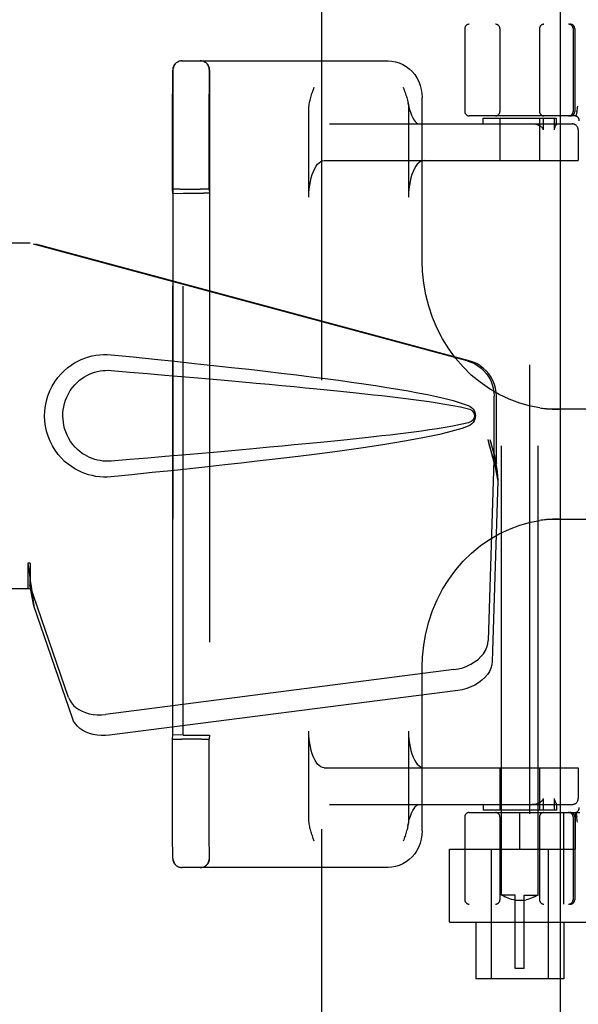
# Model space of a CAD drawing. Header units: inches. Extents: x 0 to 278, y 0 to 180.
# Tile 17 of 84: x 93.79 to 95.7, y 89.98 to 93.34. Entities that reach past the tile are written whole.
import ezdxf

# ---------------------------------------------------------------- set-up
doc = ezdxf.new("R2010")
doc.units = ezdxf.units.IN
doc.header["$LTSCALE"] = 15.310625
doc.header["$MEASUREMENT"] = 0
doc.linetypes.add('HIDDEN', pattern=[0.2, 0.1, -0.1])
doc.layers.add('DEFAULT_2', color=8, linetype='HIDDEN')
doc.layers.add('LEFTHAND_DOOR_ASSEMBLY', color=7, linetype='CONTINUOUS')

msp = doc.modelspace()

# ---------------------------------------------------------------- linework, layer by layer
at = {"layer": 'DEFAULT_2', "color": 8, "linetype": 'HIDDEN'}
for p, q in [((94.8218, 52.3047), (94.8218, 131.3467)), ((95.4343, 90.3567), (95.4343, 93.8067)), ((95.5593, 90.3567), (95.5593, 93.8067)), ((95.3093, 93.3107), (95.3093, 93.0282)), ((97.8193, 93.3257), (95.3243, 93.3257)), ((95.4293, 93.3107), (95.4293, 93.0282)), ((95.5643, 93.3107), (95.5643, 93.0282)), ((95.6787, 93.3107), (95.6787, 93.0282)), ((95.6843, 93.3107), (95.6843, 93.0282)), ((94.3443, 93.2007), (95.0479, 93.2007)), ((94.3132, 93.1281), (94.3132, 93.1618)), ((94.3141, 93.1697), (94.3141, 90.4817)), ((94.4382, 93.128), (94.4382, 93.1618)), ((94.4391, 93.1697), (94.4391, 90.4817)), ((94.3131, 93.0476), (94.3132, 93.1281)), ((94.4381, 93.0477), (94.4382, 93.128)), ((95.1641, 92.5171), (95.1641, 93.0757)), ((94.313, 92.9189), (94.3131, 93.0476)), ((94.438, 92.9193), (94.4381, 93.0477)), ((94.7777, 92.7357), (94.7777, 93.0372)), ((95.1177, 93.0372), (95.1177, 92.7357)), ((95.6915, 93.0273), (95.6881, 93.0128)), ((95.6915, 93.0273), (95.6916, 93.0278)), ((95.6847, 93.0132), (95.3243, 93.0132)), ((95.3718, 92.9857), (95.3718, 93.0057)), ((95.3718, 93.0057), (95.6218, 93.0057)), ((95.4293, 93.0057), (95.4293, 92.8607)), ((95.5643, 93.0057), (95.5643, 92.8607)), ((95.5777, 92.9657), (95.5777, 93.0057)), ((95.6144, 93.0057), (95.6144, 92.9657)), ((95.6218, 92.9855), (95.6218, 93.0057)), ((94.8485, 92.9857), (95.6764, 92.9857)), ((95.6199, 92.9812), (95.6181, 92.9776)), ((95.6218, 92.9857), (95.6218, 92.9856)), ((95.6962, 92.9657), (95.6962, 92.8607)), ((95.6964, 92.9657), (95.6964, 92.8607)), ((94.313, 92.7627), (94.313, 92.9189)), ((94.438, 92.7627), (94.438, 92.9193)), ((94.8304, 92.8607), (95.6964, 92.8607)), ((94.3137, 92.7488), (94.313, 92.7627)), ((94.3299, 92.7632), (94.322, 92.7631)), ((94.3391, 92.7632), (94.3299, 92.7632)), ((94.3391, 92.7632), (94.4069, 92.7632)), ((94.4165, 92.7632), (94.4069, 92.7632)), ((94.438, 92.7627), (94.4386, 92.7498)), ((94.3137, 92.7488), (94.3486, 92.7501)), ((94.3137, 90.9027), (94.3137, 92.7488)), ((94.3486, 90.9013), (94.3486, 92.7501)), ((94.3486, 92.7501), (94.4186, 92.7501)), ((94.4386, 92.7498), (94.4386, 90.9017)), ((96.0656, 92.0132), (95.588, 92.0132)), ((95.588, 91.6382), (96.0656, 91.6382)), ((95.1641, 90.5757), (95.1641, 91.1344)), ((94.7777, 90.6142), (94.7777, 90.9157)), ((95.1177, 90.9157), (95.1177, 90.6142)), ((94.313, 90.8888), (94.3137, 90.9027)), ((94.3486, 90.9013), (94.3137, 90.9027)), ((94.3344, 90.8883), (94.3439, 90.8882)), ((94.4118, 90.8882), (94.3439, 90.8882)), ((94.3486, 90.9013), (94.4186, 90.9013)), ((94.4118, 90.8882), (94.421, 90.8883)), ((94.421, 90.8883), (94.4289, 90.8884)), ((94.4386, 90.9017), (94.438, 90.8888)), ((94.8304, 90.7907), (95.6964, 90.7907)), ((95.4293, 90.7907), (95.4293, 90.6457)), ((95.5643, 90.7907), (95.5643, 90.6457)), ((95.6962, 90.7907), (95.6962, 90.6857)), ((95.6964, 90.7907), (95.6964, 90.6857)), ((95.5777, 90.6457), (95.5777, 90.6857)), ((95.6144, 90.6857), (95.6144, 90.6457)), ((94.8485, 90.6657), (95.6764, 90.6657)), ((95.3718, 90.6657), (95.3718, 90.6457)), ((95.6218, 90.6457), (95.3718, 90.6457)), ((95.6218, 90.6659), (95.6218, 90.6457)), ((95.6218, 90.6658), (95.6218, 90.6657)), ((95.3093, 90.6232), (95.3093, 90.3407)), ((95.3243, 90.6382), (95.702, 90.6382)), ((95.4293, 90.6232), (95.4293, 90.3407)), ((95.4968, 90.5132), (95.4968, 90.6382)), ((95.5643, 90.6232), (95.5643, 90.3407)), ((95.6466, 90.6382), (95.6466, 90.3257)), ((95.6787, 90.6232), (95.6787, 90.3407)), ((95.6843, 90.6232), (95.6843, 90.3407)), ((95.6868, 90.5132), (95.6868, 90.6382)), ((95.6881, 90.6386), (95.6915, 90.6242)), ((95.6916, 90.6236), (95.6915, 90.6242)), ((94.3131, 90.5764), (94.3131, 90.5997)), ((94.3131, 90.5553), (94.3131, 90.5764)), ((94.4381, 90.5762), (94.4381, 90.5994)), ((94.4381, 90.5552), (94.4381, 90.5762)), ((95.2568, 90.2637), (95.2568, 90.5132)), ((95.2568, 90.5132), (95.6868, 90.5132)), ((95.3993, 90.5132), (95.3993, 90.0707)), ((95.5943, 90.5132), (95.5943, 90.0707)), ((94.3133, 90.4836), (94.3132, 90.4965)), ((94.4383, 90.4836), (94.4382, 90.4966)), ((95.0479, 90.4507), (94.3443, 90.4507)), ((95.4818, 90.3567), (95.4343, 90.3567)), ((95.4343, 90.3567), (95.4347, 90.3565)), ((95.4376, 90.3549), (95.4347, 90.3565)), ((95.4401, 90.3536), (95.4375, 90.355)), ((95.4434, 90.3519), (95.4401, 90.3536)), ((95.4474, 90.3499), (95.4434, 90.3519)), ((95.4521, 90.3478), (95.4473, 90.35)), ((95.4574, 90.3456), (95.452, 90.3478)), ((95.4631, 90.3435), (95.4573, 90.3457)), ((95.4692, 90.3416), (95.463, 90.3436)), ((95.4754, 90.34), (95.4691, 90.3416)), ((95.4818, 90.1067), (95.4818, 90.3567)), ((95.5118, 90.1067), (95.5118, 90.3567)), ((95.5118, 90.3567), (95.5593, 90.3567)), ((95.5245, 90.3416), (95.5182, 90.34)), ((95.5306, 90.3436), (95.5244, 90.3416)), ((95.5363, 90.3457), (95.5305, 90.3435)), ((95.5416, 90.3478), (95.5362, 90.3456)), ((95.5463, 90.35), (95.5415, 90.3478)), ((95.5503, 90.3519), (95.5462, 90.3499)), ((95.5535, 90.3536), (95.5502, 90.3519)), ((95.5561, 90.355), (95.5535, 90.3536)), ((95.559, 90.3565), (95.5561, 90.3549)), ((95.559, 90.3565), (95.5593, 90.3567)), ((97.8193, 90.3257), (95.3243, 90.3257)), ((95.4818, 90.3388), (95.4754, 90.3401)), ((95.5118, 90.3376), (95.4818, 90.3376)), ((95.5118, 90.3388), (95.5182, 90.3401)), ((95.2568, 90.2637), (95.7368, 90.2637)), ((95.3468, 90.2637), (95.3468, 90.0707)), ((95.6468, 90.2637), (95.6468, 90.0707)), ((95.5118, 90.1067), (95.4818, 90.1067)), ((95.6468, 90.0707), (95.3468, 90.0707))]:
    msp.add_line(p, q, dxfattribs=at)
for points in [[(95.0479, 93.2007), (95.0608, 93.2), (95.0735, 93.1977), (95.0859, 93.1939), (95.0979, 93.1886), (95.1093, 93.1819), (95.12, 93.1739), (95.1298, 93.1646), (95.1385, 93.1541), (95.1461, 93.1426), (95.1525, 93.1303), (95.1576, 93.1173), (95.1612, 93.1037), (95.1634, 93.0898), (95.1642, 93.0757)], [(94.3132, 93.1618), (94.3133, 93.1675), (94.3133, 93.1691), (94.3133, 93.1697)], [(94.4382, 93.1618), (94.4383, 93.1675), (94.4383, 93.1691), (94.4383, 93.1697)], [(94.7777, 93.0372), (94.7779, 93.043), (94.7783, 93.0484), (94.779, 93.0534), (94.7798, 93.0583), (94.7808, 93.0629), (94.7818, 93.0674), (94.7829, 93.0718), (94.7841, 93.0762), (94.7854, 93.0806), (94.7868, 93.0849), (94.7882, 93.0893), (94.7897, 93.0936), (94.7912, 93.0979)], [(94.7912, 93.0979), (94.7943, 93.1065), (94.7958, 93.1107)], [(95.0995, 93.1107), (95.1027, 93.102), (95.1043, 93.0976), (95.1058, 93.0932), (95.1073, 93.0888), (95.1087, 93.0844), (95.1101, 93.0799), (95.1114, 93.0754), (95.1127, 93.0709), (95.1138, 93.0663), (95.1149, 93.0617)], [(95.1149, 93.0617), (95.117, 93.0507), (95.1201, 93.0375), (95.1238, 93.0257), (95.1278, 93.0152), (95.132, 93.0064), (95.1363, 92.9992), (95.1405, 92.9936), (95.1444, 92.9897), (95.1477, 92.9872), (95.1504, 92.986), (95.1523, 92.9857)], [(95.1157, 93.0572), (95.1165, 93.0522), (95.1171, 93.0473), (95.1175, 93.0423), (95.1177, 93.0372)], [(95.6937, 93.0461), (95.6931, 93.0418), (95.6926, 93.0373), (95.6921, 93.0326), (95.6916, 93.0278)], [(95.5658, 92.9786), (95.5615, 92.9806), (95.5568, 92.9823), (95.5515, 92.9837), (95.5458, 92.9847), (95.5395, 92.9854), (95.5328, 92.9857)], [(95.5777, 92.9657), (95.5775, 92.9671), (95.5771, 92.9684), (95.5766, 92.9696), (95.5758, 92.9708), (95.575, 92.9718), (95.574, 92.9729), (95.5729, 92.9739), (95.5717, 92.9748), (95.5704, 92.9758), (95.569, 92.9768), (95.5674, 92.9777), (95.5658, 92.9786)], [(95.6181, 92.9776), (95.6176, 92.9766), (95.6171, 92.9756), (95.6167, 92.9745), (95.6162, 92.9735), (95.6158, 92.9723), (95.6153, 92.9711), (95.615, 92.9699), (95.6147, 92.9686), (95.6145, 92.9672), (95.6144, 92.9657)], [(95.6218, 92.9856), (95.6217, 92.9853), (95.6216, 92.9848), (95.6214, 92.9842), (95.6211, 92.9835), (95.6207, 92.9828), (95.6203, 92.982), (95.6199, 92.9812)], [(94.7777, 92.7357), (94.778, 92.7498), (94.779, 92.7635), (94.7806, 92.777), (94.7829, 92.79), (94.7858, 92.8022), (94.7892, 92.8137), (94.7931, 92.8241), (94.7975, 92.8335), (94.8023, 92.8416), (94.8075, 92.8484), (94.813, 92.8537), (94.8187, 92.8576), (94.8245, 92.8599), (94.8304, 92.8607)], [(95.1704, 92.8607), (95.1645, 92.8599), (95.1587, 92.8576), (95.153, 92.8537), (95.1475, 92.8484), (95.1424, 92.8416), (95.1375, 92.8335), (95.1331, 92.8241), (95.1292, 92.8137), (95.1258, 92.8022), (95.1229, 92.79), (95.1206, 92.777), (95.119, 92.7635), (95.118, 92.7498), (95.1177, 92.7357)], [(94.322, 92.7631), (94.3189, 92.763), (94.3163, 92.7629), (94.3145, 92.7629), (94.3133, 92.7628), (94.313, 92.7627)], [(94.438, 92.7627), (94.4376, 92.7628), (94.4364, 92.7629), (94.4346, 92.7629), (94.432, 92.763), (94.4289, 92.7631), (94.4252, 92.7631), (94.4165, 92.7632)], [(95.565, 92.0179), (95.5332, 92.0238), (95.4967, 92.0338), (95.4611, 92.047), (95.4265, 92.0633), (95.3933, 92.0826), (95.3616, 92.1048), (95.3317, 92.1297), (95.3038, 92.1572), (95.278, 92.187), (95.2546, 92.219), (95.2336, 92.2529), (95.2152, 92.2886), (95.1995, 92.3257), (95.1866, 92.364), (95.1765, 92.4033), (95.1694, 92.4434), (95.1653, 92.4838), (95.1641, 92.5172)], [(95.5649, 92.0179), (95.5695, 92.0172), (95.574, 92.0166), (95.5787, 92.0161), (95.5833, 92.0156), (95.588, 92.0151), (95.5928, 92.0147), (95.5975, 92.0144), (95.6023, 92.0141), (95.6072, 92.0138), (95.612, 92.0136), (95.6169, 92.0134), (95.6218, 92.0133), (95.6268, 92.0133), (95.6317, 92.0132)], [(95.1641, 91.1343), (95.1653, 91.1681), (95.1695, 91.2086), (95.1766, 91.2486), (95.1867, 91.2879), (95.1996, 91.3263), (95.2154, 91.3634), (95.2339, 91.3991), (95.2549, 91.433), (95.2784, 91.465), (95.3042, 91.4947), (95.3322, 91.5222), (95.3621, 91.547), (95.3937, 91.5692), (95.4269, 91.5884), (95.4615, 91.6047), (95.4971, 91.6178), (95.5336, 91.6277), (95.565, 91.6336)], [(95.6317, 91.6382), (95.6259, 91.6382), (95.6202, 91.6381), (95.6145, 91.638), (95.6088, 91.6377), (95.6031, 91.6374), (95.5975, 91.6371), (95.592, 91.6367), (95.5865, 91.6362), (95.581, 91.6357), (95.5756, 91.635), (95.5702, 91.6344), (95.5649, 91.6336)], [(94.8304, 90.7907), (94.8245, 90.7915), (94.8187, 90.7939), (94.813, 90.7978), (94.8075, 90.8031), (94.8023, 90.8099), (94.7975, 90.818), (94.7931, 90.8273), (94.7892, 90.8378), (94.7858, 90.8492), (94.7829, 90.8615), (94.7806, 90.8745), (94.779, 90.8879), (94.778, 90.9017), (94.7777, 90.9157)], [(95.1177, 90.9157), (95.118, 90.9017), (95.119, 90.8879), (95.1206, 90.8745), (95.1229, 90.8615), (95.1258, 90.8492), (95.1292, 90.8378), (95.1331, 90.8273), (95.1375, 90.818), (95.1424, 90.8099), (95.1475, 90.8031), (95.153, 90.7978), (95.1587, 90.7939), (95.1645, 90.7915), (95.1704, 90.7907)], [(94.313, 90.8122), (94.313, 90.8491), (94.313, 90.8686), (94.313, 90.8888)], [(94.313, 90.8888), (94.3133, 90.8887), (94.3145, 90.8886), (94.3163, 90.8885), (94.3189, 90.8885), (94.322, 90.8884), (94.3257, 90.8883), (94.3344, 90.8883)], [(94.4289, 90.8884), (94.432, 90.8885), (94.4346, 90.8885), (94.4364, 90.8886), (94.4376, 90.8887), (94.438, 90.8888)], [(94.438, 90.8114), (94.438, 90.8486), (94.438, 90.8683), (94.438, 90.8888)], [(94.313, 90.7437), (94.313, 90.7771), (94.313, 90.7944), (94.313, 90.8122)], [(94.438, 90.7428), (94.438, 90.7762), (94.438, 90.7935), (94.438, 90.8114)], [(94.313, 90.6814), (94.313, 90.7119), (94.313, 90.7276), (94.313, 90.7437)], [(94.438, 90.6808), (94.438, 90.7111), (94.438, 90.7268), (94.438, 90.7428)], [(94.313, 90.6385), (94.313, 90.6667), (94.313, 90.6814)], [(94.438, 90.638), (94.438, 90.6661), (94.438, 90.6808)], [(95.5658, 90.6729), (95.5674, 90.6738), (95.5689, 90.6747), (95.5703, 90.6756), (95.5716, 90.6765), (95.5728, 90.6775), (95.5739, 90.6785), (95.5749, 90.6796), (95.5758, 90.6807), (95.5766, 90.6819), (95.5772, 90.6831), (95.5775, 90.6844), (95.5777, 90.6857)], [(95.6144, 90.6857), (95.6145, 90.6843), (95.6147, 90.683), (95.6149, 90.6818), (95.6152, 90.6806), (95.6156, 90.6796), (95.616, 90.6785), (95.6164, 90.6775), (95.6168, 90.6766), (95.6173, 90.6756), (95.6177, 90.6747), (95.6182, 90.6738), (95.6198, 90.6705)], [(95.1157, 90.5942), (95.117, 90.6008), (95.1201, 90.6139), (95.1238, 90.6258), (95.1278, 90.6362), (95.132, 90.6451), (95.1363, 90.6523), (95.1405, 90.6579), (95.1444, 90.6618), (95.1477, 90.6643), (95.1504, 90.6654), (95.1523, 90.6657)], [(95.5328, 90.6657), (95.5396, 90.666), (95.5458, 90.6667), (95.5515, 90.6678), (95.5568, 90.6692), (95.5615, 90.6709), (95.5658, 90.6729)], [(95.6198, 90.6705), (95.6202, 90.6697), (95.6206, 90.669), (95.6209, 90.6683), (95.6212, 90.6676), (95.6214, 90.667), (95.6216, 90.6665), (95.6218, 90.6661), (95.6218, 90.6658)], [(94.3131, 90.5997), (94.313, 90.6251), (94.313, 90.6385)], [(94.4381, 90.5994), (94.438, 90.6247), (94.438, 90.638)], [(94.7958, 90.5407), (94.7926, 90.5495), (94.7911, 90.5539), (94.7896, 90.5583), (94.7881, 90.5627), (94.7866, 90.5671), (94.7852, 90.5715), (94.7839, 90.576), (94.7827, 90.5806), (94.7815, 90.5851), (94.7805, 90.5898), (94.7796, 90.5945), (94.7788, 90.5993), (94.7782, 90.6042), (94.7778, 90.6091), (94.7777, 90.6142)], [(95.1177, 90.6142), (95.1175, 90.6085), (95.117, 90.6031), (95.1164, 90.598), (95.1157, 90.5942)], [(95.6937, 90.6053), (95.6931, 90.6097), (95.6926, 90.6142), (95.6921, 90.6188), (95.6916, 90.6236)], [(95.1642, 90.5757), (95.1634, 90.5616), (95.1612, 90.5477), (95.1575, 90.5341), (95.1525, 90.5211), (95.1461, 90.5088), (95.1385, 90.4973), (95.1297, 90.4869), (95.12, 90.4776), (95.1093, 90.4696), (95.098, 90.4629), (95.086, 90.4576), (95.0736, 90.4538), (95.0608, 90.4515), (95.0479, 90.4507)], [(95.1157, 90.5942), (95.1155, 90.5932), (95.1146, 90.5886), (95.1136, 90.5841), (95.1124, 90.5796), (95.1112, 90.5753), (95.1099, 90.5709), (95.1085, 90.5666), (95.1071, 90.5622), (95.1057, 90.5579), (95.1042, 90.5536)], [(94.3132, 90.4965), (94.3131, 90.5457), (94.3131, 90.5553)], [(94.4382, 90.4966), (94.4381, 90.5456), (94.4381, 90.5552)], [(95.1042, 90.5536), (95.1011, 90.545), (95.0995, 90.5407)], [(94.3133, 90.4817), (94.3133, 90.4822), (94.3133, 90.4836)], [(94.4383, 90.4817), (94.4383, 90.4823), (94.4383, 90.4836)]]:
    msp.add_lwpolyline(points, dxfattribs=at)
for centre, radius, start, end in [((95.3243, 93.3107), 0.015, 90, 180), ((95.4143, 93.3107), 0.015, 0, 90), ((95.5793, 93.3107), 0.015, 90, 180), ((95.6637, 93.3107), 0.015, 0, 90), ((95.6693, 93.3107), 0.015, 0, 90), ((94.3443, 93.1697), 0.031, 90, 180), ((94.3451, 93.1697), 0.031, 90, 180), ((94.4073, 93.1697), 0.031, 0, 90), ((94.4081, 93.1697), 0.031, 0, 90), ((95.3243, 93.0282), 0.015, 180, 270), ((95.4143, 93.0282), 0.015, 270, 360), ((95.5793, 93.0282), 0.015, 180, 270), ((95.6637, 93.0282), 0.015, 270, 360), ((95.6693, 93.0282), 0.015, 270, 360), ((95.6847, 92.9982), 0.015, 353.0043, 90), ((95.6762, 92.9657), 0.02, 0, 90), ((95.6764, 92.9657), 0.02, 0, 90), ((95.6762, 90.6857), 0.02, 270, 360), ((95.6764, 90.6857), 0.02, 270, 360), ((95.6847, 90.6532), 0.015, 270, 6.9957), ((95.3243, 90.6232), 0.015, 90, 180), ((95.4143, 90.6232), 0.015, 0, 90), ((95.5793, 90.6232), 0.015, 90, 180), ((95.6637, 90.6232), 0.015, 0, 90), ((95.6693, 90.6232), 0.015, 0, 90), ((94.3443, 90.4817), 0.031, 180, 270), ((94.3451, 90.4817), 0.031, 180, 270), ((94.4073, 90.4817), 0.031, 270, 360), ((94.4081, 90.4817), 0.031, 270, 360), ((95.3243, 90.3407), 0.015, 180, 270), ((95.4143, 90.3407), 0.015, 270, 360), ((95.5793, 90.3407), 0.015, 180, 270), ((95.6637, 90.3407), 0.015, 270, 360), ((95.6693, 90.3407), 0.015, 270, 360)]:
    msp.add_arc(centre, radius, start, end, dxfattribs=at)
for centre, start_param, end_param in [((94.4186, 92.7498), 0.000895, 1.571692), ((94.4186, 90.9017), -1.571692, -0.000895)]:
    msp.add_ellipse(centre, major_axis=(0.02, 0), ratio=0.017455, start_param=start_param, end_param=end_param, dxfattribs=at)
at = {"layer": 'LEFTHAND_DOOR_ASSEMBLY', "color": 8, "linetype": 'HIDDEN'}
for p, q in [((95.5303, 131.9717), (95.5303, 51.6797)), ((93.5063, 92.5807), (93.8273, 92.5807)), ((95.317, 92.1784), (93.8196, 92.5807)), ((95.3247, 92.1784), (93.8273, 92.5807)), ((95.4094, 91.8279), (95.4094, 92.0577)), ((95.4171, 91.8279), (95.4171, 92.0577)), ((95.3876, 91.9095), (95.4094, 91.8279)), ((95.3953, 91.9095), (95.4171, 91.8279)), ((95.411, 91.8554), (95.4197, 91.7992)), ((95.4087, 91.8393), (95.3895, 91.2242)), ((95.4087, 91.8393), (95.4222, 91.7683)), ((95.4171, 91.8279), (95.4094, 91.8279)), ((95.4197, 91.7992), (95.421, 91.7832)), ((95.4222, 91.7683), (95.4031, 91.1532)), ((93.8196, 91.4882), (93.8196, 91.4007)), ((93.8273, 91.4882), (93.8196, 91.4882)), ((93.8273, 91.4882), (93.8273, 91.4007)), ((93.8273, 91.4007), (93.5063, 91.4007)), ((93.9578, 91.0302), (93.8259, 91.4141)), ((93.8394, 91.343), (93.8259, 91.4141)), ((93.8351, 91.3735), (93.8394, 91.343)), ((93.9713, 90.9592), (93.8394, 91.343)), ((95.272, 91.1252), (94.0846, 90.9727)), ((95.2856, 91.0541), (94.0981, 90.9016))]:
    msp.add_line(p, q, dxfattribs=at)
at = {"layer": 'LEFTHAND_DOOR_ASSEMBLY', "color": 3, "linetype": 'Continuous'}
msp.add_line((95.6343, 131.9717), (95.6343, 51.6797), dxfattribs=at)
at = {"layer": 'LEFTHAND_DOOR_ASSEMBLY', "color": 8, "linetype": 'HIDDEN'}
for points in [[(94.1032, 91.7827), (94.0903, 91.7819), (94.0774, 91.7818), (94.0645, 91.7826), (94.0516, 91.7842), (94.0389, 91.7866), (94.0263, 91.7897), (94.0141, 91.7937), (94.0022, 91.7984), (93.9905, 91.8038), (93.979, 91.8101), (93.9676, 91.8174), (93.9562, 91.8257), (93.9448, 91.8354), (93.9336, 91.8464), (93.9226, 91.8591), (93.9122, 91.8732), (93.903, 91.8884), (93.8949, 91.9045), (93.8884, 91.9211), (93.8832, 91.9382), (93.8796, 91.9553), (93.8774, 91.9726), (93.8766, 91.9899), (93.8773, 92.0072), (93.8793, 92.0244), (93.8828, 92.0416), (93.8878, 92.0586), (93.8942, 92.0753), (93.9021, 92.0914), (93.9112, 92.1068), (93.9215, 92.121), (93.9325, 92.1339), (93.9437, 92.1451), (93.9551, 92.1549), (93.9665, 92.1634), (93.9781, 92.1708), (93.9896, 92.1772), (94.0014, 92.1827), (94.0134, 92.1875), (94.0257, 92.1915), (94.0384, 92.1948), (94.0512, 92.1972), (94.0642, 92.1989)], [(94.0642, 92.1989), (94.0772, 92.1996), (94.0902, 92.1996), (94.1032, 92.1987)], [(94.1032, 92.1987), (94.1788, 92.1912), (94.2514, 92.1838), (94.3211, 92.1766), (94.388, 92.1695), (94.4521, 92.1626), (94.5136, 92.1559), (94.5726, 92.1493), (94.6292, 92.1427), (94.6834, 92.1363), (94.7354, 92.13), (94.7852, 92.1238), (94.833, 92.1177), (94.8788, 92.1116), (94.9227, 92.1055), (94.9648, 92.0995), (95.0051, 92.0935), (95.0437, 92.0875), (95.0806, 92.0815), (95.116, 92.0754), (95.1497, 92.0692), (95.182, 92.0629), (95.2129, 92.0563), (95.2423, 92.0496), (95.2702, 92.0423), (95.2966, 92.0343), (95.3214, 92.0257)], [(95.317, 92.1784), (95.33, 92.1741), (95.3423, 92.1685), (95.354, 92.1616), (95.3649, 92.1534), (95.3748, 92.1441), (95.3836, 92.1338), (95.3913, 92.1225), (95.3977, 92.1105), (95.4028, 92.0978), (95.4064, 92.0847), (95.4086, 92.0713), (95.4094, 92.0577)], [(95.4171, 92.0577), (95.4163, 92.0713), (95.4141, 92.0847), (95.4105, 92.0978), (95.4054, 92.1105), (95.399, 92.1225), (95.3913, 92.1338), (95.3825, 92.1441), (95.3725, 92.1534), (95.3617, 92.1616), (95.35, 92.1685), (95.3377, 92.1741), (95.3247, 92.1784)], [(94.1032, 91.8362), (94.0938, 91.8357), (94.0845, 91.8358), (94.0751, 91.8365), (94.0657, 91.8378), (94.0565, 91.8397), (94.0473, 91.8421), (94.0385, 91.8451), (94.0299, 91.8486), (94.0214, 91.8526), (94.0131, 91.8572), (94.0049, 91.8626), (93.9967, 91.8687), (93.9886, 91.8757), (93.9805, 91.8836), (93.9726, 91.8928), (93.9652, 91.9029), (93.9586, 91.9138), (93.953, 91.925), (93.9484, 91.9362), (93.9448, 91.9474), (93.9421, 91.9583), (93.9403, 91.9691), (93.9392, 91.9796), (93.9388, 91.9899), (93.9391, 92.0003), (93.9401, 92.0108), (93.9418, 92.0214), (93.9443, 92.0323), (93.9477, 92.0435), (93.9522, 92.0547), (93.9577, 92.066), (93.9641, 92.0769), (93.9715, 92.0871), (93.9794, 92.0965), (93.9874, 92.1047), (93.9956, 92.1119), (94.0039, 92.1182), (94.0122, 92.1237), (94.0206, 92.1284), (94.0292, 92.1326), (94.0379, 92.1362), (94.0469, 92.1392), (94.056, 92.1417), (94.0654, 92.1436), (94.0748, 92.1449), (94.0843, 92.1456), (94.0937, 92.1457), (94.1032, 92.1452)], [(94.1032, 92.1452), (94.1666, 92.1399), (94.2278, 92.1347), (94.2868, 92.1297), (94.3437, 92.1248), (94.3986, 92.1201), (94.4514, 92.1154), (94.5021, 92.1109), (94.5509, 92.1065), (94.5978, 92.1023), (94.6428, 92.0982), (94.6859, 92.0941), (94.7272, 92.0902), (94.7666, 92.0865), (94.8044, 92.0828), (94.8404, 92.0792), (94.8747, 92.0757), (94.9074, 92.0724), (94.9388, 92.0691), (94.9689, 92.0659), (94.998, 92.0627), (95.0262, 92.0595), (95.0538, 92.0563), (95.081, 92.0531), (95.1079, 92.0498), (95.1347, 92.0464), (95.1615, 92.0428), (95.1883, 92.0391), (95.2152, 92.0351), (95.2419, 92.0308), (95.2686, 92.0262), (95.2952, 92.0208), (95.3216, 92.0149)], [(95.3214, 92.0257), (95.3275, 92.0226), (95.3328, 92.0187), (95.3373, 92.0141), (95.341, 92.0088), (95.3436, 92.0032), (95.3452, 91.9972), (95.3457, 91.9909), (95.3452, 91.9847), (95.3437, 91.9787), (95.3411, 91.973), (95.3375, 91.9676), (95.3329, 91.9629), (95.3276, 91.9589), (95.3214, 91.9558)], [(95.3216, 92.0149), (95.3267, 92.013), (95.3311, 92.0106), (95.3349, 92.0074), (95.338, 92.0036), (95.3403, 91.9996), (95.3416, 91.9952), (95.342, 91.9905), (95.3415, 91.9859), (95.3401, 91.9816), (95.3378, 91.9776), (95.3348, 91.9739), (95.331, 91.9708), (95.3266, 91.9684), (95.3216, 91.9666)], [(95.3216, 91.9666), (95.2953, 91.9607), (95.2688, 91.9553), (95.2421, 91.9507), (95.2154, 91.9464), (95.1886, 91.9425), (95.1618, 91.9387), (95.1351, 91.9352), (95.1083, 91.9317), (95.0815, 91.9285), (95.0544, 91.9252), (95.0269, 91.922), (94.9987, 91.9189), (94.9696, 91.9157), (94.9395, 91.9125), (94.9082, 91.9092), (94.8755, 91.9058), (94.8412, 91.9023), (94.8052, 91.8988), (94.7675, 91.8951), (94.728, 91.8913), (94.6867, 91.8874), (94.6436, 91.8834), (94.5986, 91.8792), (94.5516, 91.875), (94.5028, 91.8706), (94.4519, 91.8661), (94.3991, 91.8615), (94.3442, 91.8567), (94.2872, 91.8518), (94.228, 91.8467), (94.1667, 91.8416), (94.1032, 91.8362)], [(95.3214, 91.9558), (95.2988, 91.9478), (95.2748, 91.9404), (95.2495, 91.9337), (95.2229, 91.9274), (95.1951, 91.9213), (95.166, 91.9154), (95.1356, 91.9096), (95.1039, 91.9039), (95.0707, 91.8983), (95.0362, 91.8928), (95.0002, 91.8872), (94.9627, 91.8816), (94.9236, 91.876), (94.8829, 91.8704), (94.8405, 91.8648), (94.7964, 91.8591), (94.7505, 91.8533), (94.7026, 91.8474), (94.6529, 91.8415), (94.6011, 91.8355), (94.5471, 91.8293), (94.491, 91.8231), (94.4326, 91.8167), (94.3718, 91.8102), (94.3085, 91.8036), (94.2427, 91.7968), (94.1743, 91.7898), (94.1032, 91.7827)], [(95.3876, 91.9095), (95.3929, 91.8899), (95.3982, 91.8707), (95.4037, 91.8518), (95.4091, 91.8335), (95.4144, 91.816), (95.4197, 91.7992)], [(95.3953, 91.9095), (95.3979, 91.8999), (95.4005, 91.8905), (95.4031, 91.8812), (95.4058, 91.8722), (95.4084, 91.8637), (95.411, 91.8554)], [(95.411, 91.8554), (95.4106, 91.8526), (95.4103, 91.8498), (95.4099, 91.8471), (95.4095, 91.8444), (95.4091, 91.8418), (95.4087, 91.8393)], [(95.421, 91.7832), (95.4218, 91.7731), (95.4222, 91.7683)], [(93.8196, 91.4882), (93.8221, 91.468), (93.8247, 91.448), (93.8274, 91.4283), (93.8301, 91.4092), (93.8351, 91.3735)], [(93.8273, 91.4882), (93.8271, 91.4779), (93.8268, 91.448)], [(93.8268, 91.448), (93.8267, 91.4386), (93.8265, 91.4297)], [(93.834, 91.3812), (93.8325, 91.3922), (93.8304, 91.4095), (93.8287, 91.4255), (93.8276, 91.44), (93.827, 91.4528), (93.8269, 91.4605)], [(93.8265, 91.4297), (93.8263, 91.4242), (93.8262, 91.4216), (93.8261, 91.419), (93.826, 91.4165), (93.8259, 91.4141)], [(95.272, 91.1252), (95.2875, 91.1279), (95.3024, 91.1319), (95.3168, 91.1372), (95.3305, 91.1437), (95.3431, 91.1514), (95.3545, 91.16), (95.3646, 91.1695), (95.3731, 91.1796), (95.3799, 91.1904), (95.385, 91.2015), (95.3882, 91.2128), (95.3895, 91.2242)], [(95.4031, 91.1532), (95.4017, 91.1417), (95.3985, 91.1305), (95.3935, 91.1194), (95.3866, 91.1086), (95.3781, 91.0984), (95.3681, 91.0889), (95.3566, 91.0803), (95.344, 91.0727), (95.3304, 91.0662), (95.3159, 91.0608), (95.301, 91.0568), (95.2856, 91.0541)], [(93.9578, 91.0302), (93.962, 91.0206), (93.9676, 91.0116), (93.9748, 91.0032), (93.9834, 90.9956), (93.9932, 90.9889), (94.0041, 90.9832), (94.0161, 90.9785), (94.0288, 90.975), (94.0422, 90.9726), (94.0561, 90.9714), (94.0702, 90.9714), (94.0846, 90.9727)], [(94.0981, 90.9016), (94.0838, 90.9004), (94.0697, 90.9004), (94.0558, 90.9016), (94.0424, 90.904), (94.0296, 90.9075), (94.0177, 90.9122), (94.0068, 90.9179), (93.9969, 90.9246), (93.9884, 90.9322), (93.9812, 90.9405), (93.9755, 90.9495), (93.9713, 90.9592)]]:
    msp.add_lwpolyline(points, dxfattribs=at)

doc.saveas('drawing.dxf')
